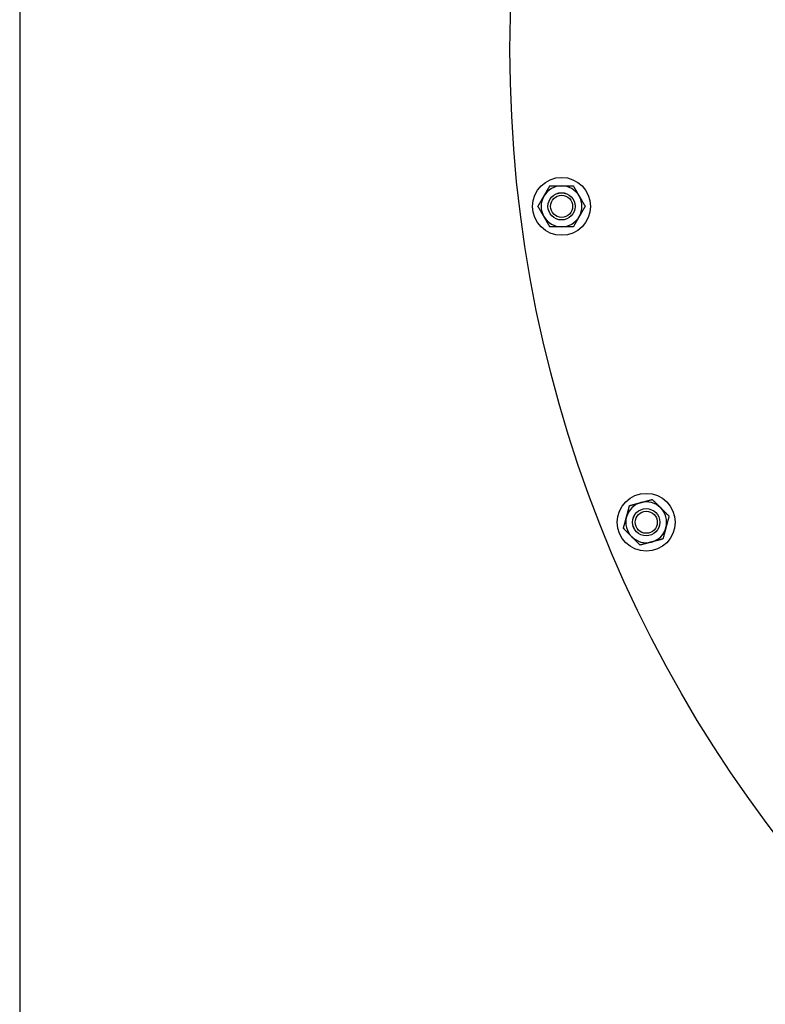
# Model space of a CAD drawing. Header units: inches. Extents: x 24 to 1128, y -74 to 748.
# Tile 29 of 256: x 276 to 290, y 200 to 218. Entities that reach past the tile are written whole.
import ezdxf

# ---------------------------------------------------------------- set-up
doc = ezdxf.new("R2010")
doc.units = ezdxf.units.IN
doc.header["$LTSCALE"] = 32
doc.header["$MEASUREMENT"] = 0
doc.layers.add('Visible (ANSI)', color=7, linetype='Continuous', lineweight=30)

msp = doc.modelspace()

# ---------------------------------------------------------------- linework, layer by layer
at = {"layer": 'Visible (ANSI)'}
msp.add_line((276.09114, 247.61766), (276.09114, 184.86766), dxfattribs=at)
for centre, radius in [((308.84114, 217.49266), 23.75), ((286.03791, 214.61556), 0.53125), ((286.03791, 214.61556), 0.25014), ((286.03791, 214.61556), 0.25), ((286.03791, 214.61556), 0.20281), ((287.59192, 208.81594), 0.53125), ((287.59192, 208.81594), 0.25014), ((287.59192, 208.81594), 0.25), ((287.59192, 208.81594), 0.20281)]:
    msp.add_circle(centre, radius, dxfattribs=at)
for centre, start, end in [((286.03791, 214.61556), 90, 150), ((286.03791, 214.61556), 30, 90), ((286.03791, 214.61556), 150, 210), ((286.03791, 214.61556), 330, 30), ((286.03791, 214.61556), 210, 270), ((286.03791, 214.61556), 270, 330), ((287.59192, 208.81594), 105, 165), ((287.59192, 208.81594), 45, 105), ((287.59192, 208.81594), 345, 45), ((287.59192, 208.81594), 165, 225), ((287.59192, 208.81594), 285, 345), ((287.59192, 208.81594), 225, 285)]:
    msp.add_arc(centre, 0.375, start, end, dxfattribs=at)
for points in [[(285.71315, 214.80306), (285.76339, 214.89008), (285.82141, 214.99056)], [(285.82141, 214.99056), (285.93743, 214.99056), (286.03791, 214.99056)], [(286.03791, 214.99056), (286.13839, 214.99056), (286.25442, 214.99056)], [(286.25442, 214.99056), (286.31243, 214.89008), (286.36267, 214.80306)], [(285.6049, 214.61556), (285.66291, 214.71604), (285.71315, 214.80306)], [(286.36267, 214.80306), (286.41291, 214.71604), (286.47093, 214.61556)], [(285.71315, 214.42806), (285.66291, 214.51508), (285.6049, 214.61556)], [(286.47093, 214.61556), (286.41291, 214.51508), (286.36267, 214.42806)], [(285.82141, 214.24056), (285.76339, 214.34104), (285.71315, 214.42806)], [(286.36267, 214.42806), (286.31243, 214.34104), (286.25442, 214.24056)], [(286.03791, 214.24056), (285.93743, 214.24056), (285.82141, 214.24056)], [(286.25442, 214.24056), (286.13839, 214.24056), (286.03791, 214.24056)], [(287.28573, 209.12213), (287.3978, 209.15216), (287.49486, 209.17817)], [(287.49486, 209.17817), (287.59192, 209.20417), (287.70399, 209.2342)], [(287.70399, 209.2342), (287.78603, 209.15216), (287.85708, 209.08111)], [(287.22969, 208.913), (287.2557, 209.01006), (287.28573, 209.12213)], [(287.85708, 209.08111), (287.92813, 209.01006), (288.01017, 208.92802)], [(287.17366, 208.70387), (287.20369, 208.81594), (287.22969, 208.913)], [(288.01017, 208.92802), (287.98014, 208.81594), (287.95414, 208.71889)], [(287.32675, 208.55078), (287.2557, 208.62183), (287.17366, 208.70387)], [(287.95414, 208.71889), (287.92813, 208.62183), (287.8981, 208.50976)], [(287.47984, 208.39769), (287.3978, 208.47973), (287.32675, 208.55078)], [(287.68897, 208.45372), (287.59192, 208.42772), (287.47984, 208.39769)], [(287.8981, 208.50976), (287.78603, 208.47973), (287.68897, 208.45372)]]:
    msp.add_rational_spline(points, [1, 1.0379548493, 1], degree=2, dxfattribs=at)

doc.saveas('drawing.dxf')
